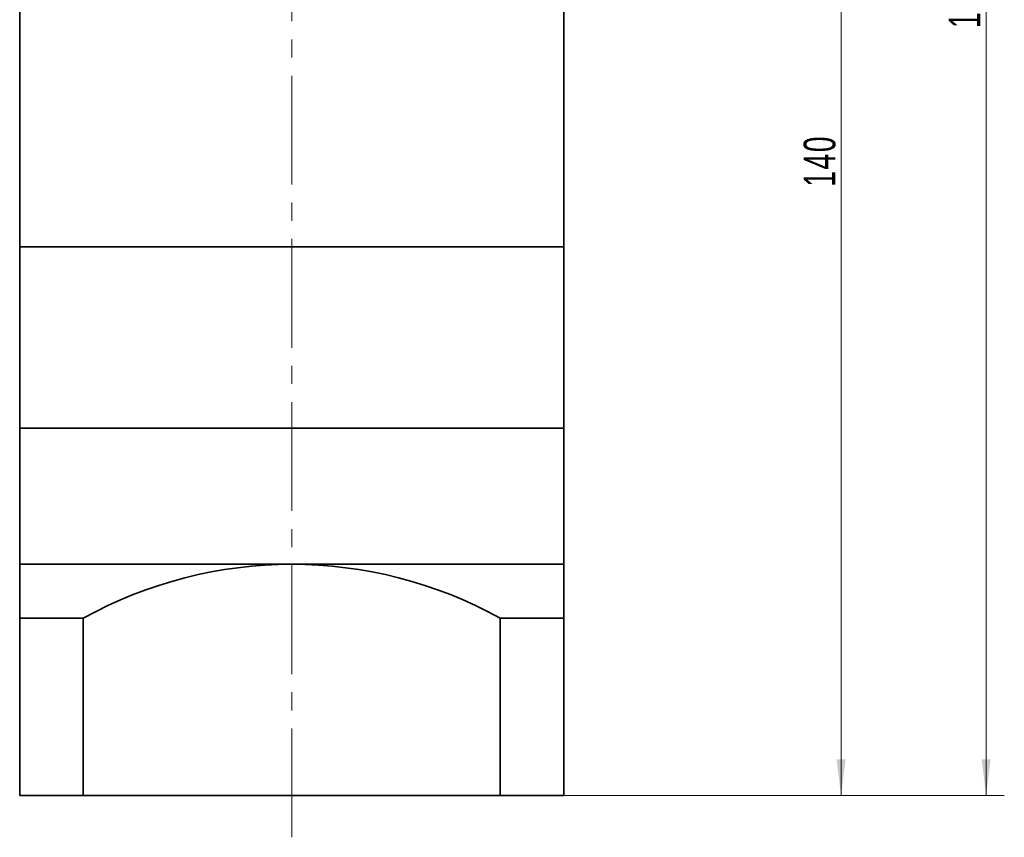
# Model space of a CAD drawing. Header units: millimetres. Extents: x 1504 to 2036, y -23 to 377.
# Tile 3 of 5: x 1814 to 1923, y 114 to 204. Entities that reach past the tile are written whole.
import ezdxf

# ---------------------------------------------------------------- set-up
doc = ezdxf.new("R2010")
doc.units = ezdxf.units.MM
doc.linetypes.add('点画线', pattern=[18, 12, -2, 2, -2])
doc.layers.get('0').update_dxf_attribs({"lineweight": 35})
for name, color, linetype, lineweight in [('EB0_1', 7, 'Continuous', 35), ('中心线层', 1, '点画线', 18), ('尺寸线层', 3, 'Continuous', 18), ('粗实线层', 7, 'Continuous', 35)]:
    doc.layers.add(name, color=color, linetype=linetype, lineweight=lineweight)
doc.styles.add('标准', font='txt', dxfattribs={"width": 0.667})
doc.dimstyles.new('标准', dxfattribs={"dimtxt": 3.5, "dimasz": 4, "dimexe": 2, "dimexo": 0, "dimtad": 1, "dimdsep": 46, "dimtxsty": '标准', "dimblk": '_CAXARROW', "dimcen": 0, "dimdle": 8, "dimazin": 2, "dimtfac": 0.707107, "dimtdec": 3, "dimtmove": 2, "dimatfit": 3, "dimfxl": 0, "dimfrac": 2, "dimtolj": 1, "dimarcsym": 0})

# ---------------------------------------------------------------- blocks, each defined once
blk = doc.blocks.new('*X47')
at = {"layer": '尺寸线层', "linetype": 'Continuous'}
for points in [[(1920.96, 293.84), (1920.46, 289.84), (1921.46, 289.84)], [(1920.96, 118.84), (1920.46, 122.84), (1921.46, 122.84)]]:
    blk.add_hatch(color=0, dxfattribs=at).paths.add_polyline_path(points, flags=0)
at = {"layer": '尺寸线层', "color": 0, "linetype": 'Continuous'}
for p, q in [((1879.38, 293.84), (1922.96, 293.84)), ((1920.96, 118.84), (1920.96, 293.84)), ((1874.38, 118.84), (1922.96, 118.84))]:
    blk.add_line(p, q, dxfattribs=at)
at = {"layer": '尺寸线层', "color": 0, "insert": (1918.61, 206.34), "char_height": 3.5, "width": 9.0755, "attachment_point": 5, "rotation": 90, "line_spacing_factor": 1.15057, "style": '标准'}
blk.add_mtext('\\T1.1;175', dxfattribs=at)
blk = doc.blocks.new('_CAXARROW')
blk.add_hatch(color=0).paths.add_polyline_path([(0, 0), (-1, 0.125), (-1, -0.125)], flags=0)
blk = doc.blocks.new('*X48')
at = {"layer": '尺寸线层', "linetype": 'Continuous'}
for points in [[(1904.96, 258.84), (1905.46, 254.84), (1904.46, 254.84)], [(1904.96, 118.84), (1905.46, 122.84), (1904.46, 122.84)]]:
    blk.add_hatch(color=0, dxfattribs=at).paths.add_polyline_path(points, flags=0)
at = {"layer": '尺寸线层', "color": 0, "linetype": 'Continuous'}
for p, q in [((1890.38, 258.84), (1906.96, 258.84)), ((1904.96, 258.84), (1904.96, 118.84)), ((1874.38, 118.84), (1906.96, 118.84))]:
    blk.add_line(p, q, dxfattribs=at)
at = {"layer": '尺寸线层', "color": 0, "insert": (1902.61, 188.84), "char_height": 3.5, "width": 9.3027, "attachment_point": 5, "rotation": 90, "line_spacing_factor": 1.15057, "style": '标准'}
blk.add_mtext('\\T1.1;140', dxfattribs=at)

msp = doc.modelspace()

# ---------------------------------------------------------------- linework, layer by layer
at = {"layer": 'EB0_1'}
for p, q in [((1814.3751, 214.8409), (1814.3751, 179.3409)), ((1874.3751, 214.8409), (1874.3751, 179.3409)), ((1814.3751, 159.3409), (1874.3751, 159.3409))]:
    msp.add_line(p, q, dxfattribs=at)
at = {"layer": 'EB0_1', "linetype": 'Continuous', "lineweight": 35}
for p, q in [((1814.3751, 159.3409), (1874.3751, 159.3409)), ((1814.3751, 159.3409), (1814.3751, 136.3409)), ((1874.3751, 118.8409), (1874.3751, 159.3409)), ((1814.3751, 136.3409), (1814.3751, 118.8409)), ((1874.3751, 118.8409), (1814.3751, 118.8409))]:
    msp.add_line(p, q, dxfattribs=at)
at = {"layer": '中心线层'}
msp.add_line((1844.3751, 114.2326), (1844.3751, 304.8409), dxfattribs=at)
at = {"layer": '粗实线层'}
for p, q in [((1874.3751, 179.3409), (1814.3751, 179.3409)), ((1814.3751, 179.3409), (1814.3751, 159.3409)), ((1874.3751, 159.3409), (1874.3751, 179.3409)), ((1814.3751, 144.3409), (1874.3751, 144.3409)), ((1819.3751, 138.3941), (1814.3751, 138.3941)), ((1821.3751, 138.3941), (1814.3751, 138.3941)), ((1821.3751, 138.3941), (1821.3751, 118.8409)), ((1821.3751, 138.3941), (1821.3751, 118.8409)), ((1867.3751, 138.3941), (1867.3751, 118.8409)), ((1867.3751, 138.3941), (1867.3751, 118.8409)), ((1867.3751, 138.3941), (1874.3751, 138.3941))]:
    msp.add_line(p, q, dxfattribs=at)
msp.add_arc((1844.3751, 96.8891), 47.4517, 61.006989, 118.993011, dxfattribs=at)

# ---------------------------------------------------------------- dimensions: what is measured, and where the dimension line sits
at = {"layer": '尺寸线层'}
for base, p1, p2, picture, middle in [((1920.9642, 293.8409), (1874.3751, 118.8409), (1879.3751, 293.8409), '*X47', (1918.6081, 206.3409)), ((1904.964, 118.8409), (1890.3751, 258.8409), (1874.3751, 118.8409), '*X48', (1902.6079, 188.8408))]:
    dim = msp.add_linear_dim(base=base, p1=p1, p2=p2, angle=90, dimstyle='标准', override={"dimsah": 1, "dimtfill": 1, "dimtzin": 8, "dimarcsym": 0}, dxfattribs=at)
    dim.commit()
    dim.dimension.update_dxf_attribs({"geometry": picture, "text_midpoint": middle})

doc.saveas('drawing.dxf')
